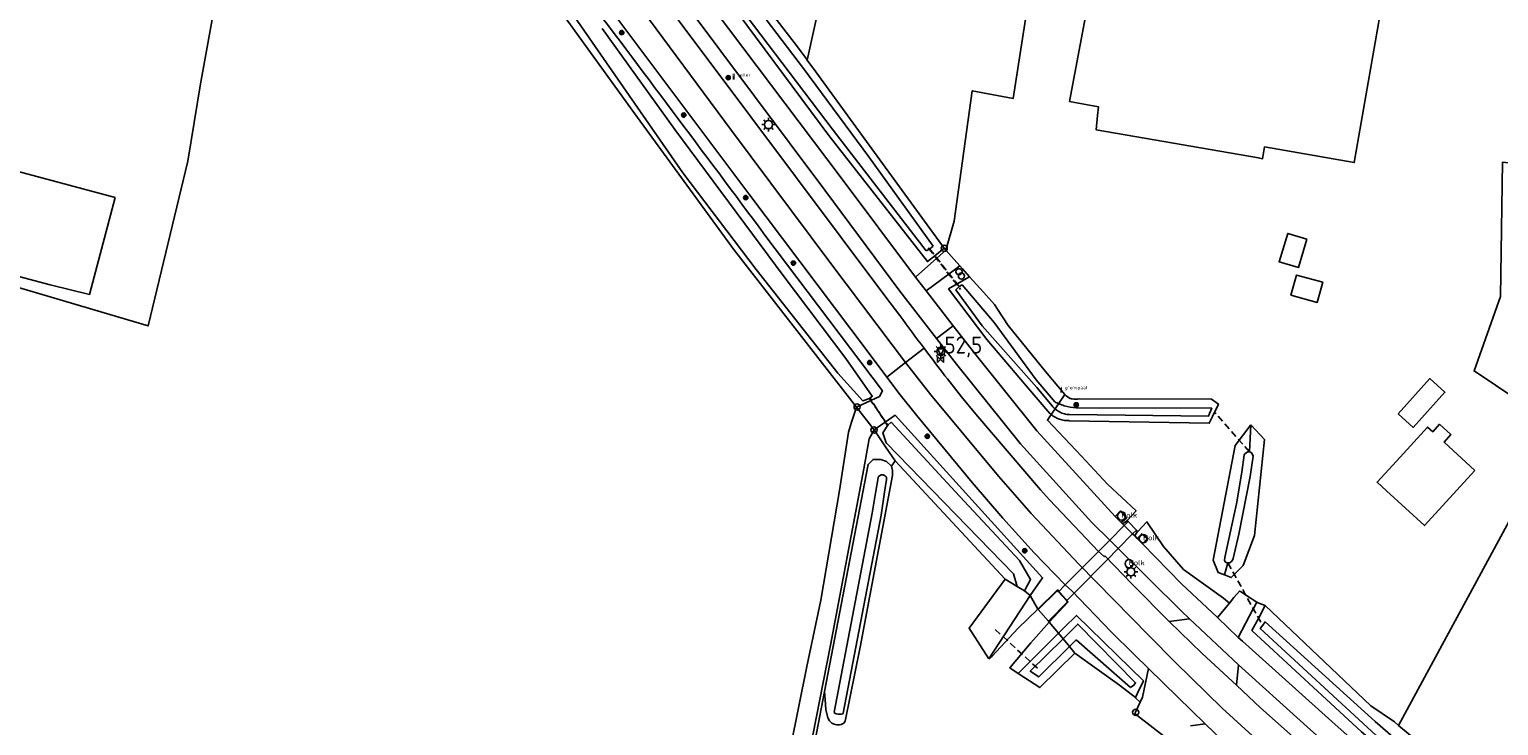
# Model space of a CAD drawing. Header units: metres. Extents: x 155581 to 157790, y 453982 to 460043.
# Tile 61 of 79: x 156608 to 156825, y 457660 to 457763. Entities that reach past the tile are written whole.
import ezdxf

# ---------------------------------------------------------------- set-up
doc = ezdxf.new("R2010")
doc.units = ezdxf.units.M
doc.header["$LTSCALE"] = 4
doc.linetypes.add('STIPPELFIJN', pattern=[0.375, 0.25, -0.125])
doc.layers.get('0').update_dxf_attribs({"linetype": 'CONTINUOUS'})
for name, color, linetype in [('G_BTD', 3, 'CONTINUOUS'), ('G_OTD', 32, 'CONTINUOUS'), ('G_OWG', 6, 'CONTINUOUS'), ('G_OWT', 6, 'CONTINUOUS'), ('G_WGD', 7, 'CONTINUOUS'), ('G_WGDM1', 11, 'ByLayer'), ('G_WTD', 5, 'CONTINUOUS'), ('LKWDUP', 5, 'CONTINUOUS'), ('LSHD', 3, 'CONTINUOUS'), ('PPALHM', 10, 'CONTINUOUS'), ('PVGO', 102, 'CONTINUOUS')]:
    doc.layers.add(name, color=color, linetype=linetype)
for name, color, linetype, true_color in [('PBRD', 7, 'CONTINUOUS', 0xbd2877), ('PPAL', 7, 'CONTINUOUS', 0xbd2877), ('PPUT', 7, 'CONTINUOUS', 0xbd2877)]:
    doc.layers.add(name, color=color, linetype=linetype, true_color=true_color)
doc.styles.add('ISO', font='ISO')
doc.styles.get("Standard").update_dxf_attribs({"font": 'ISO'})

# ---------------------------------------------------------------- blocks, each defined once
blk = doc.blocks.new('kolk')
at = {"color": 0}
blk.add_circle((0, 0), 0.6, dxfattribs=at)
at = {"color": 0, "linetype": 'Continuous', "style": 'ISO'}
blk.add_attdef('KOLK', (-0.04, -0.26), '', height=0.8, dxfattribs=at)
blk = doc.blocks.new('lichtmast')
at = {"color": 0}
for p, q in [((-0.6, 0), (-1, 0)), ((-0.71, 0.71), (-0.42, 0.42)), ((0, 0.6), (0, 1)), ((0.42, 0.42), (0.71, 0.71)), ((0.6, 0), (1, 0)), ((-0.42, -0.42), (-0.71, -0.71)), ((0, -0.6), (0, -1)), ((0.42, -0.42), (0.71, -0.71))]:
    blk.add_line(p, q, dxfattribs=at)
blk.add_circle((0, 0), 0.6, dxfattribs=at)
blk = doc.blocks.new('verkeersteller')
at = {"color": 0}
blk.add_circle((0, 0), 0.45, dxfattribs=at)
blk = doc.blocks.new('boom')
at = {"color": 0}
for radius in [0.315, 0.225, 0.135]:
    blk.add_circle((0, 0), radius, dxfattribs=at)
blk = doc.blocks.new('grensmarkering')
at = {"linetype": 'ByBlock', "lineweight": -2}
h = blk.add_hatch(color=0, dxfattribs=at)
h.dxf.hatch_style = 1
h.paths.add_polyline_path([(0.09, 0.55, 0.219912), (0.05, 0.61, -0.457379), (0.04, 0.66, 2.245674), (-0.04, 0.66, -0.457379), (-0.05, 0.61, 0.219912), (-0.09, 0.55), (-0.15, 0.04), (-0.18, 0.04), (-0.18, 0.01, 0.018367), (-0.1, 0, -0.954633), (0.1, 0, 0.018367), (0.18, 0.01), (0.18, 0.04), (0.15, 0.04)])
at = {"linetype": 'ByBlock', "lineweight": -2, "true_color": 0x681648}
h = blk.add_hatch(color=219, dxfattribs=at)
h.dxf.hatch_style = 1
h.paths.add_polyline_path([(0.1, 0, 1), (-0.1, 0, 1)])
at = {"linetype": 'ByBlock', "lineweight": -2}
h = blk.add_hatch(color=0, dxfattribs=at)
h.dxf.hatch_style = 1
h.paths.add_polyline_path([(0.18, -0.04, -0.022381), (0.08, -0.06, -0.528879), (-0.08, -0.06, -0.022381), (-0.18, -0.04), (-0.18, -0.13, 0.083333), (0.18, -0.13)])
at = {"color": 0, "linetype": 'ByBlock', "lineweight": -2}
blk.add_attdef('GRENSMARKERING', (0.5, 0.35), '', height=0.5, dxfattribs=at)
blk = doc.blocks.new('kilometerpaal')
at = {"color": 0}
for p, q in [((-0.44, 0.44), (0.44, -0.44)), ((-0.44, -0.44), (-0.44, 0.44)), ((0.44, 0.44), (-0.44, -0.44)), ((0.44, -0.44), (0.44, 0.44))]:
    blk.add_line(p, q, dxfattribs=at)
at = {"color": 0, "style": 'ISO'}
blk.add_attdef('KILOMETERPAAL', (0.59, 0.87), '', height=2.5, dxfattribs=at)
blk = doc.blocks.new('verkeersbord')
at = {"color": 0}
for p, q in [((0.5, 0.32), (-0.5, 0.32)), ((-0.5, 0.32), (0, -0.6)), ((0, -0.6), (0.5, 0.32))]:
    blk.add_line(p, q, dxfattribs=at)
blk = doc.blocks.new('telpaal')
at = {"linetype": 'ByBlock', "lineweight": -2}
h = blk.add_hatch(color=0, dxfattribs=at)
h.dxf.hatch_style = 1
h.paths.add_polyline_path([(0.15, 0.8), (-0.15, 0.8), (-0.15, -0.1), (0, -0.1, -0.414214), (-0.1, 0, -1), (0.1, 0, -0.414214), (0, -0.1), (0.15, -0.1)])
h.paths.add_polyline_path([(0, 0.4), (0, 0.6), (-0.05, 0.6), (-0.05, 0.65, 0.414214), (0, 0.7), (0.05, 0.7), (0.05, 0.4)], flags=16)
at = {"linetype": 'ByBlock', "lineweight": -2, "true_color": 0x681648}
h = blk.add_hatch(color=219, dxfattribs=at)
h.dxf.hatch_style = 1
h.paths.add_polyline_path([(0.1, 0, 1), (-0.1, 0, 1)])
at = {"color": 0, "linetype": 'ByBlock', "lineweight": -2}
blk.add_attdef('TELPAAL', (0.5, 0.35), '', height=0.5, dxfattribs=at)

msp = doc.modelspace()

# ---------------------------------------------------------------- linework, layer by layer
at = {"layer": 'G_BTD', "linetype": 'Continuous', "transparency": 33554687}
msp.add_lwpolyline([(156722.607, 457758.157), (156724.759, 457768.014), (156725.287, 457770.96)], dxfattribs=at)
at = {"layer": 'G_OTD', "linetype": 'Continuous', "transparency": 33554687}
for points in [[(156770.999, 457841.796), (156769.464, 457833.696), (156755.705, 457836.077), (156744.513, 457774.026), (156755.961, 457771.384), (156755.785, 457770.243), (156753.045, 457752.508), (156746.976, 457753.637), (156744.334, 457734.382), (156743.081, 457730.105)], [(156799.806, 457782.414), (156800.929, 457788.498), (156811.299, 457786.729), (156808.111, 457766.552), (156807.515, 457766.646), (156803.404, 457743.026), (156790.153, 457745.332), (156789.853, 457743.608), (156789.262, 457743.71), (156765.267, 457747.886), (156765.498, 457750), (156765.635, 457751.247), (156761.36, 457752.052), (156767.525, 457784.776), (156771.609, 457784.152), (156772.112, 457787.443), (156772.49, 457787.375), (156773.287, 457791.904), (156771.045, 457792.299), (156777.38, 457828.296), (156789.366, 457826.187), (156782.208, 457785.512), (156799.806, 457782.414)], [(156833.209, 457828.047), (156829.601, 457811.447), (156839.413, 457809.122), (156846.249, 457802.634), (156872.711, 457792.328), (156861.225, 457751.982), (156833.03, 457759.763), (156828.049, 457742.815), (156825.298, 457743.105), (156825.008, 457723.271), (156821.1, 457712.268), (156833.695, 457703.799), (156809.958, 457659.944)], [(156644.972, 457820.605), (156633.004, 457754.638), (156631.154, 457743.238), (156625.275, 457718.924), (156589.592, 457729.471), (156593.283, 457758.475), (156581.769, 457761.375), (156566.261, 457767.923), (156563.383, 457769.102), (156563.513, 457769.797)], [(156620.416, 457737.887), (156616.593, 457723.565), (156610.814, 457725), (156591.311, 457730.131), (156595.18, 457744.623), (156620.416, 457737.887)], [(156796.423, 457731.712), (156795.148, 457727.517), (156792.298, 457728.383), (156793.572, 457732.578), (156796.423, 457731.712)], [(156794.031, 457723.445), (156794.855, 457726.433), (156798.762, 457725.364), (156797.943, 457722.374), (156794.031, 457723.445)], [(156809.885, 457705.937), (156814.567, 457711.141), (156816.797, 457709.134), (156812.119, 457703.927), (156809.885, 457705.937)], [(156821.229, 457697.562), (156813.769, 457689.438), (156808.171, 457694.578), (156806.772, 457695.863), (156810.167, 457699.561), (156814.233, 457703.989), (156814.997, 457703.298), (156816.011, 457704.403), (156817.684, 457702.868), (156816.662, 457701.756), (156821.229, 457697.562)], [(156735.042, 457698.215), (156735.602, 457699.011)], [(156722.852, 457652.877), (156725.16, 457664.919)]]:
    msp.add_lwpolyline(points, dxfattribs=at)
at = {"layer": 'G_OWG', "linetype": 'Continuous', "transparency": 33554687}
for points in [[(156738.61, 457726.119), (156741.75, 457728.918), (156743.081, 457730.105)], [(156743.081, 457730.105), (156742.884, 457730.324), (156742.847, 457730.376)], [(156743.081, 457730.105), (156745.165, 457727.772)], [(156740.196, 457724.099), (156743.576, 457726.597), (156745.165, 457727.772)], [(156746.593, 457726.173), (156745.562, 457727.327), (156745.165, 457727.772)], [(156758.651, 457705.83), (156758.078, 457704.991), (156763.135, 457699.704), (156766.954, 457695.536), (156771.182, 457691.605), (156769.844, 457690.19), (156769.87, 457690.164)], [(156768.111, 457690.797), (156768.875, 457691.596), (156769.767, 457690.558), (156769.001, 457689.872)], [(156769.87, 457690.164), (156769.185, 457689.681)], [(156769.87, 457690.164), (156769.995, 457690.035)], [(156784.967, 457677.981), (156784.073, 457678.717), (156778.187, 457682.934), (156775.228, 457686.351), (156772.784, 457689.987), (156771.423, 457688.573), (156771.397, 457688.6)], [(156771.397, 457688.6), (156770.991, 457687.908)], [(156771.397, 457688.6), (156771.22, 457688.781)], [(156771.342, 457687.552), (156772.018, 457688.232), (156772.795, 457687.468), (156772.126, 457686.756)], [(156749.425, 457669.772), (156746.51, 457674.287), (156751.856, 457681.541)], [(156755.522, 457679.112), (156749.425, 457669.772)], [(156756.689, 457677.091), (156755.522, 457679.112)], [(156759.757, 457679.722), (156759.566, 457679.932), (156756.689, 457677.091)], [(156760.96, 457678.4), (156759.757, 457679.722)], [(156784.967, 457677.981), (156785.636, 457678.799), (156786.472, 457679.759), (156786.707, 457679.641), (156787.498, 457679.116), (156789.018, 457678.108)], [(156756.689, 457677.091), (156753.72, 457674.258), (156749.905, 457670.161), (156749.425, 457669.772)], [(156756.689, 457677.091), (156756.716, 457677.044)], [(156758.362, 457675.193), (156761.14, 457678.202), (156760.96, 457678.4)], [(156783.225, 457675.851), (156784.967, 457677.981)], [(156786.263, 457672.938), (156788.488, 457677.134), (156788.535, 457677.221), (156789.018, 457678.108)], [(156789.018, 457678.108), (156789.307, 457677.97), (156790.261, 457677.648)], [(156753.783, 457667.612), (156752.558, 457668.413), (156755.634, 457672.135), (156758.362, 457675.193)], [(156758.362, 457675.193), (156758.237, 457675.344)], [(156759.718, 457673.547), (156758.362, 457675.193)], [(156771.789, 457663.366), (156771.133, 457663.983), (156771.073, 457664.039)]]:
    msp.add_lwpolyline(points, dxfattribs=at)
at = {"layer": 'G_OWT', "linetype": 'Continuous', "transparency": 33554687}
for points in [[(156729.894, 457706.906), (156711.71, 457730.235), (156697.146, 457750.209), (156687.637, 457763.375), (156681.36, 457771.915), (156675.999, 457779.049), (156666.828, 457791.251), (156658.523, 457803.365), (156651.045, 457814.052), (156648.063, 457818.183), (156645.157, 457821.773)], [(156742.847, 457730.376), (156741.463, 457729.283), (156740.351, 457728.405), (156725.808, 457747.022), (156685.36, 457801.521), (156686.531, 457802.514), (156688.295, 457804.059)], [(156722.607, 457758.157), (156722.442, 457758.38), (156721.154, 457760.122), (156712.017, 457772.044), (156694.595, 457795.266), (156694.335, 457795.714)], [(156742.847, 457730.376), (156732.542, 457744.507), (156723.87, 457756.449), (156722.607, 457758.157)], [(156716.364, 457732.326), (156733.721, 457709.309), (156733.284, 457708.508), (156731.992, 457707.897), (156729.894, 457706.906)], [(156746.593, 457726.173), (156744.749, 457725.107), (156743.501, 457724.385), (156749.14, 457716.895), (156755.006, 457710.032), (156758.464, 457705.997)], [(156746.593, 457726.173), (156748.626, 457723.898)], [(156760.67, 457708.791), (156757.821, 457712.185), (156752.292, 457718.97), (156750.698, 457721.397), (156750.248, 457722.083), (156748.626, 457723.898)], [(156758.651, 457705.83), (156758.936, 457705.613), (156759.239, 457705.424), (156759.559, 457705.263), (156759.892, 457705.132), (156760.236, 457705.032), (156760.588, 457704.965), (156760.944, 457704.93), (156761.191, 457704.929), (156761.302, 457704.928), (156781.989, 457704.559), (156782.463, 457705.541), (156783.35, 457707.376), (156782.33, 457708.094), (156762.764, 457708.162), (156762.535, 457708.109), (156762.513, 457708.104), (156762.258, 457708.078), (156762.209, 457708.08), (156762, 457708.087), (156761.978, 457708.091), (156761.747, 457708.128), (156761.622, 457708.161), (156761.563, 457708.181), (156761.5, 457708.202), (156761.451, 457708.224), (156761.266, 457708.307), (156761.229, 457708.33), (156761.047, 457708.442), (156761.029, 457708.457), (156760.847, 457708.604), (156760.84, 457708.611), (156760.67, 457708.791)], [(156759.743, 457707.433), (156760.67, 457708.791)], [(156732.475, 457703.553), (156735.598, 457705.721), (156757.368, 457681.745), (156755.522, 457679.112)], [(156758.651, 457705.83), (156759.214, 457706.657)], [(156735.602, 457699.011), (156734.173, 457701.087), (156732.475, 457703.553)], [(156788.123, 457704.295), (156785.834, 457701.271), (156782.575, 457684.333), (156783.304, 457682.528), (156784.247, 457682.153)], [(156788.123, 457704.295), (156790.129, 457702.151), (156788.656, 457687.997), (156787.012, 457683.535), (156785.247, 457681.756), (156784.247, 457682.153)], [(156787.926, 457700.345), (156788.123, 457704.295)], [(156725.16, 457664.919), (156731.59, 457698.461), (156732.336, 457699.207), (156733.463, 457699.214), (156734.31, 457698.891), (156735.042, 457698.215)], [(156735.602, 457699.011), (156751.856, 457681.541)], [(156725.16, 457664.919), (156725.247, 457663.787), (156725.366, 457662.302), (156725.653, 457661.08), (156725.881, 457660.629), (156726.24, 457660.255), (156726.598, 457660.124), (156726.974, 457660.032), (156727.012, 457660.032), (156727.388, 457660.034), (156727.633, 457660.072), (156728.008, 457660.28), (156728.214, 457660.545), (156730.409, 457671.505), (156735.188, 457696.818), (156735.211, 457697.582), (156735.042, 457698.215)], [(156784.753, 457683.93), (156784.247, 457682.153)], [(156753.635, 457680.431), (156751.856, 457681.541)], [(156755.522, 457679.112), (156754.722, 457679.795)], [(156835.236, 457635.428), (156830.54, 457638.468), (156815.187, 457649.923), (156804.462, 457658.986), (156788.289, 457673.946), (156789.295, 457675.834), (156790.261, 457677.648)], [(156790.261, 457677.648), (156805.87, 457662.852), (156809.331, 457660.466), (156809.958, 457659.944)], [(156760.557, 457674.386), (156762.357, 457676.186), (156772.275, 457666.507), (156771.382, 457664.674)], [(156753.783, 457667.612), (156759.718, 457673.547)], [(156759.718, 457673.547), (156760.557, 457674.386)], [(156759.718, 457673.547), (156760.388, 457672.734)], [(156753.783, 457667.612), (156756.969, 457665.526), (156762.141, 457670.606)], [(156761.345, 457671.572), (156762.141, 457670.606)], [(156762.141, 457670.606), (156768.723, 457665.889), (156771.073, 457664.039)], [(156771.382, 457664.674), (156771.073, 457664.039)], [(156845.935, 457633.08), (156827.03, 457645.853), (156820.277, 457651.343), (156809.958, 457659.944)]]:
    msp.add_lwpolyline(points, dxfattribs=at)
for points in [[(156688.958, 457768.943, -0.0014824), (156716.364, 457732.326)], [(156758.464, 457705.997, 0.0168952), (156758.651, 457705.83)]]:
    msp.add_lwpolyline(points, format="xyb", dxfattribs=at)
at = {"layer": 'G_WGD', "linetype": 'Continuous', "transparency": 33554687}
for points in [[(156682.428, 457800.697), (156706.915, 457768.312), (156727.604, 457740.789), (156738.61, 457726.119)], [(156680.413, 457798.649), (156704.446, 457766.724), (156725.197, 457738.976), (156736.313, 457724.04), (156741.729, 457717.044)], [(156678.966, 457796.929), (156694.97, 457775.592), (156714.304, 457749.79), (156734.227, 457723.171), (156736.279, 457720.465)], [(156737.149, 457713.505), (156735.141, 457716.103), (156726.114, 457728.137), (156711.411, 457747.78), (156697.176, 457766.954), (156677.704, 457792.756), (156676.156, 457794.824)], [(156734.374, 457711.361), (156731.608, 457715.025), (156714.009, 457738.404), (156696.707, 457761.451), (156677.946, 457786.519), (156673.318, 457792.698)], [(156738.61, 457726.119), (156740.196, 457724.099)], [(156740.196, 457724.099), (156744.183, 457718.939)], [(156741.729, 457717.044), (156744.183, 457718.939)], [(156768.111, 457690.797), (156756.514, 457703.433), (156747.151, 457715.098), (156744.183, 457718.939)], [(156767.282, 457687.302), (156764.655, 457689.911), (156754.108, 457701.527), (156744.657, 457713.261), (156741.729, 457717.044)], [(156737.149, 457713.505), (156739.873, 457715.609)], [(156734.374, 457711.361), (156737.149, 457713.505)], [(156810.502, 457638.851), (156800.133, 457647.659), (156783.9, 457662.472), (156777.026, 457669.217), (156773.043, 457673.2), (156762.702, 457683.733), (156755.692, 457691.247), (156750.855, 457696.737), (156740.85, 457708.718), (156737.149, 457713.505)], [(156760.696, 457680.668), (156756.151, 457685.429), (156751.521, 457690.548), (156746.952, 457695.811), (156738.752, 457705.728), (156736.338, 457708.76), (156734.374, 457711.361)], [(156745.397, 457708.456), (156747.517, 457705.907), (156757.083, 457694.71), (156758.41, 457693.252), (156765.624, 457685.632)], [(156707.88, 457582.181), (156704.824, 457582.704), (156708.841, 457602.455), (156711.477, 457614.337), (156713.949, 457626.116), (156715.655, 457635.361), (156718.339, 457647.981), (156720.162, 457656.666), (156722.557, 457668.611), (156724.604, 457678.404), (156727.376, 457694.613), (156728.728, 457703.219), (156729.141, 457704.722), (156729.894, 457706.906)], [(156732.475, 457703.553), (156729.894, 457706.906)], [(156732.475, 457703.553), (156731.772, 457702.229), (156730.988, 457697.798), (156726.055, 457671.796), (156722.878, 457655.743), (156719.109, 457637.482), (156714.594, 457615.019), (156710.61, 457596.375), (156707.88, 457582.181)], [(156768.111, 457690.797), (156769.001, 457689.872)], [(156769.001, 457689.872), (156769.185, 457689.681)], [(156769.185, 457689.681), (156769.418, 457689.453)], [(156769.418, 457689.453), (156770.669, 457688.224)], [(156770.991, 457687.908), (156770.669, 457688.224)], [(156771.342, 457687.552), (156770.991, 457687.908)], [(156771.342, 457687.552), (156772.126, 457686.756)], [(156765.624, 457685.632), (156766.468, 457684.859), (156766.564, 457684.951), (156770.633, 457680.733), (156776.074, 457675.27)], [(156768.531, 457686.061), (156767.282, 457687.302)], [(156779.064, 457675.677), (156777.851, 457676.867), (156768.531, 457686.061)], [(156772.126, 457686.756), (156777.88, 457680.817), (156783.225, 457675.851)], [(156756.716, 457677.044), (156759.555, 457679.838), (156759.707, 457679.672)], [(156759.707, 457679.672), (156760.913, 457678.354)], [(156773.015, 457668.317), (156770.857, 457670.439), (156767.519, 457673.776), (156761.676, 457679.816), (156760.696, 457680.668)], [(156756.716, 457677.044), (156758.237, 457675.344)], [(156760.913, 457678.354), (156761.064, 457678.198), (156758.237, 457675.344)], [(156776.074, 457675.27), (156779.064, 457675.677)], [(156776.074, 457675.27), (156780.937, 457670.567), (156785.99, 457665.873)], [(156779.064, 457675.677), (156786.286, 457668.9)], [(156783.225, 457675.851), (156786.263, 457672.938)], [(156786.263, 457672.938), (156786.894, 457672.381), (156800.568, 457660.06), (156812.256, 457649.743), (156816.044, 457646.743), (156817.009, 457646.034)], [(156771.789, 457663.366), (156772.13, 457664.085), (156773.015, 457668.317)], [(156773.015, 457668.317), (156777.367, 457664.108), (156781.365, 457660.168)], [(156786.286, 457668.9), (156785.99, 457665.873)], [(156815.028, 457643.847), (156814.532, 457644.213), (156809.082, 457648.554), (156796.952, 457659.287), (156786.286, 457668.9)], [(156785.99, 457665.873), (156789.56, 457662.548), (156799.686, 457653.534), (156806.242, 457648.047)], [(156771.789, 457663.366), (156771.08, 457661.869), (156771.02, 457661.674), (156771.281, 457661.471), (156775.241, 457658.391)], [(156781.365, 457660.168), (156779.242, 457659.873)], [(156781.365, 457660.168), (156784.147, 457657.522), (156785.949, 457655.845), (156794.914, 457647.548), (156800.705, 457642.275), (156807.826, 457635.897)]]:
    msp.add_lwpolyline(points, dxfattribs=at)
for points in [[(156736.279, 457720.465, 0.0040396), (156739.873, 457715.609)], [(156739.873, 457715.609, 0.006085), (156745.397, 457708.456)]]:
    msp.add_lwpolyline(points, format="xyb", dxfattribs=at)
at = {"layer": 'G_WGDM1', "transparency": 33554687}
for points in [[(156769.418, 457689.453), (156769.995, 457690.035)], [(156771.22, 457688.781), (156769.995, 457690.035)], [(156767.282, 457687.302), (156769.418, 457689.453)], [(156768.531, 457686.061), (156770.669, 457688.224)], [(156770.669, 457688.224), (156771.22, 457688.781)], [(156760.696, 457680.668), (156765.624, 457685.632)], [(156767.282, 457687.302), (156765.624, 457685.632)], [(156768.531, 457686.061), (156766.839, 457684.349)], [(156761.927, 457679.379), (156766.839, 457684.349)], [(156759.757, 457679.722), (156759.707, 457679.672)], [(156759.757, 457679.722), (156760.696, 457680.668)], [(156760.96, 457678.4), (156761.927, 457679.379)], [(156760.96, 457678.4), (156760.913, 457678.354)]]:
    msp.add_lwpolyline(points, dxfattribs=at)
at = {"layer": 'G_WTD', "linetype": 'Continuous', "transparency": 33554687}
for points in [[(156646.358, 457823.481), (156645.543, 457822.768), (156645.724, 457822.229), (156657.011, 457807.15), (156662.418, 457798.695), (156666.702, 457792.531), (156687.506, 457765.614), (156704.244, 457741.537), (156715.084, 457727.23), (156727.124, 457711.922), (156730.814, 457707.846), (156731.787, 457708.191), (156732.227, 457708.542), (156728.325, 457714.093), (156719.045, 457726.37), (156703.08, 457747.924), (156692.309, 457762.841)], [(156740.174, 457730.013), (156726.421, 457747.831), (156709.27, 457770.518), (156686.666, 457801.171)], [(156741.228, 457730.678), (156731.719, 457743.886), (156722.069, 457756.907), (156708.812, 457774.365), (156692.634, 457796.036), (156687.811, 457802.138)], [(156759.172, 457707.706), (156756.419, 457710.948), (156750.243, 457719.428), (156745.492, 457724.971), (156745.055, 457724.718), (156744.566, 457724.249), (156748.444, 457718.908), (156756.529, 457709.812), (156758.781, 457707.099)], [(156759.214, 457706.657), (156759.743, 457707.433)], [(156762.323, 457706.838), (156782.355, 457706.766), (156782.042, 457705.986), (156781.893, 457705.615), (156761.324, 457705.823)], [(156734.252, 457701.676), (156733.783, 457703.11), (156734.528, 457704.263), (156734.992, 457704.689), (156744.481, 457694.478), (156753.97, 457684.267), (156755.6, 457681.502), (156754.722, 457679.795)], [(156734.252, 457701.676), (156753.083, 457682.301), (156753.635, 457680.431)], [(156787.926, 457700.345), (156787.683, 457700.344), (156787.297, 457700.071), (156787.143, 457699.877), (156786.785, 457697.319), (156786.01, 457692.668), (156785.326, 457689.489), (156784.299, 457684.74), (156784.243, 457684.275), (156784.457, 457683.985), (156784.729, 457683.928), (156784.753, 457683.93)], [(156784.753, 457683.93), (156785.019, 457683.949), (156785.366, 457684.221), (156785.539, 457684.59), (156786.338, 457688.157), (156788.027, 457696.704), (156788.48, 457699.688), (156788.284, 457700.152), (156787.993, 457700.345), (156787.926, 457700.345)], [(156733.751, 457696.942), (156733.852, 457696.925), (156733.948, 457696.892), (156734.038, 457696.845), (156734.12, 457696.784), (156734.191, 457696.712), (156734.25, 457696.629), (156734.296, 457696.538), (156734.326, 457696.441), (156734.341, 457696.34), (156734.34, 457696.238), (156734.016, 457694.35), (156733.522, 457690.981), (156727.939, 457661.739), (156727.874, 457661.661), (156727.676, 457661.619), (156727.42, 457661.602), (156727.25, 457661.604), (156727.172, 457661.604), (156726.944, 457661.635), (156726.795, 457661.678), (156726.664, 457661.756), (156726.617, 457661.827), (156726.603, 457661.893), (156732.215, 457691.286), (156732.74, 457694.533), (156733.076, 457696.491), (156733.098, 457696.55), (156733.145, 457696.64), (156733.205, 457696.722), (156733.278, 457696.793), (156733.361, 457696.852), (156733.452, 457696.897), (156733.549, 457696.928), (156733.65, 457696.943), (156733.751, 457696.942)], [(156754.722, 457679.795), (156753.635, 457680.431)], [(156761.275, 457673.615), (156762.557, 457674.89), (156771.109, 457666.233), (156770.871, 457665.859), (156770.363, 457665.52)], [(156806.483, 457660.512), (156815.128, 457653.02), (156825.825, 457644.875), (156843.997, 457632.193), (156843.449, 457631.098), (156843.239, 457631.242), (156824.905, 457643.808), (156815.689, 457650.738), (156806.606, 457658.509), (156789.52, 457674.237), (156789.893, 457674.741), (156790.24, 457675.21), (156806.483, 457660.512)], [(156761.345, 457671.572), (156756.816, 457667.086), (156755.55, 457667.926), (156760.388, 457672.734)], [(156760.388, 457672.734), (156761.275, 457673.615)], [(156760.388, 457672.734), (156761.345, 457671.572)], [(156762.333, 457672.551), (156761.345, 457671.572)], [(156770.363, 457665.52), (156762.333, 457672.551)]]:
    msp.add_lwpolyline(points, dxfattribs=at)
for points in [[(156741.228, 457730.678, -0.0772332), (156740.174, 457730.013)], [(156759.214, 457706.657, -0.0445551), (156758.781, 457707.099)], [(156759.172, 457707.706, 0.0219388), (156759.743, 457707.433)], [(156759.743, 457707.433, 0.0300221), (156760.576, 457707.134)], [(156760.576, 457707.134, 0.0591881), (156762.323, 457706.838)], [(156760.593, 457705.935, -0.1126223), (156759.214, 457706.657)], [(156761.324, 457705.823, -0.0522249), (156760.593, 457705.935)]]:
    msp.add_lwpolyline(points, format="xyb", dxfattribs=at)
at = {"layer": 'LKWDUP', "linetype": 'STIPPELFIJN', "lineweight": -3, "transparency": 33554687}
for points in [[(156740.477, 457730.439), (156745.272, 457724.306)], [(156740.681, 457730.276), (156745.055, 457724.718)], [(156731.787, 457708.191), (156734.528, 457704.263)], [(156734.505, 457704.133), (156731.843, 457708.334)], [(156787.926, 457700.345), (156782.853, 457706.076)], [(156784.753, 457683.93), (156789.826, 457674.739)], [(156756.642, 457668.369), (156750.35, 457674.127)]]:
    msp.add_lwpolyline(points, dxfattribs=at)
at = {"layer": 'LSHD', "linetype": 'Continuous', "lineweight": -3, "transparency": 33554687}
for points in [[(156758.651, 457705.83), (156759.214, 457706.657), (156759.743, 457707.433), (156760.67, 457708.791)], [(156771.182, 457691.605), (156769.844, 457690.19), (156771.423, 457688.573), (156772.784, 457689.987)], [(156756.689, 457677.091), (156759.566, 457679.932), (156761.14, 457678.202), (156758.362, 457675.193)], [(156759.718, 457673.547), (156760.388, 457672.734), (156761.345, 457671.572), (156762.141, 457670.606)]]:
    msp.add_lwpolyline(points, dxfattribs=at)

# ---------------------------------------------------------------- block references
at = {"layer": 'PBRD', "transparency": 33554687}
msp.add_blockref('verkeersbord', (156742.337, 457715.204), dxfattribs=at)
at = {"layer": 'PPAL', "transparency": 33554687}
for name, p, values in [('telpaal', (156711.76, 457755.38), {'TELPAAL': 'Teller'}), ('grensmarkering', (156760.127, 457709.223), {'GRENSMARKERING': 'grenspaal'})]:
    msp.add_blockref(name, p, dxfattribs=at).add_auto_attribs(values)
for name, p in [('lichtmast', (156716.893, 457748.639)), ('verkeersteller', (156742.842, 457730.372)), ('verkeersteller', (156745.024, 457726.909)), ('verkeersteller', (156745.38, 457726.29)), ('lichtmast', (156742.347, 457715.162)), ('verkeersteller', (156729.973, 457706.951)), ('verkeersteller', (156732.475, 457703.553)), ('lichtmast', (156770.418, 457682.608)), ('verkeersteller', (156771.121, 457661.868))]:
    msp.add_blockref(name, p, dxfattribs=at)
at = {"layer": 'PPALHM', "transparency": 33554687}
msp.add_blockref('kilometerpaal', (156742.308, 457713.974), dxfattribs=at).add_auto_attribs({'KILOMETERPAAL': '52,5'})
at = {"layer": 'PPUT', "transparency": 33554687}
for p in [(156769.037, 457690.852), (156772.259, 457687.511), (156770.152, 457683.823)]:
    msp.add_blockref('kolk', p, dxfattribs=at).add_auto_attribs({'KOLK': 'Kolk'})
at = {"layer": 'PVGO', "transparency": 33554687}
for p in [(156695.226, 457762.232), (156710.939, 457755.569), (156704.378, 457750.05), (156713.53, 457737.868), (156720.577, 457728.183), (156731.835, 457713.503), (156762.35, 457707.266), (156740.332, 457702.635), (156754.744, 457685.725)]:
    msp.add_blockref('boom', p, dxfattribs=at)

doc.saveas('drawing.dxf')
